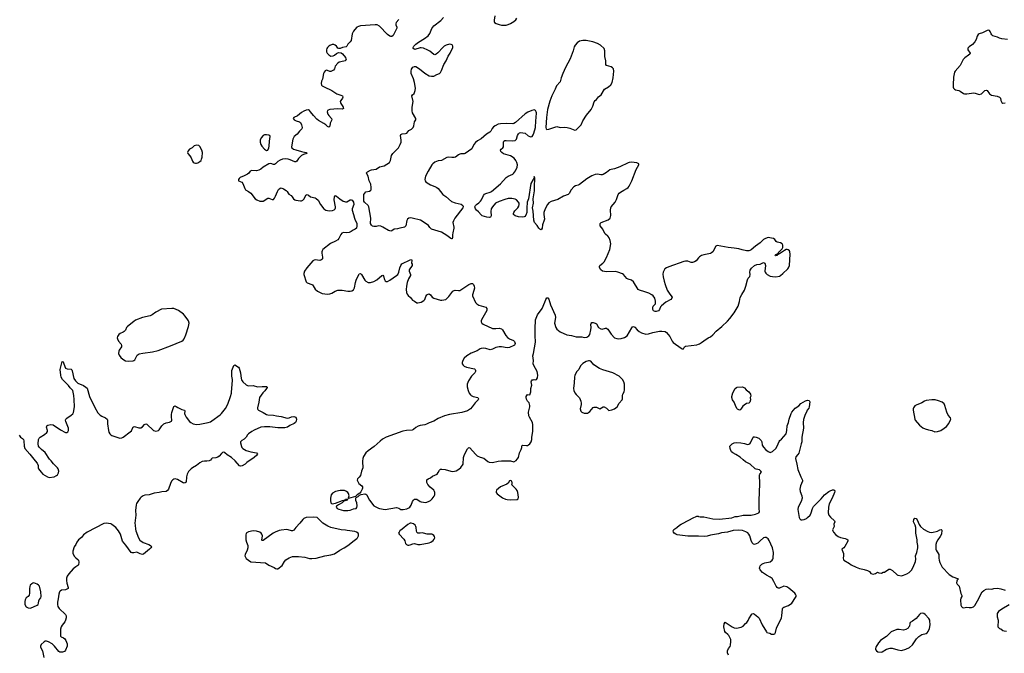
# Model space of a CAD drawing. Header units: inches. Extents: x 1835039 to 2027607, y 642849 to 774141.
# Tile 63 of 113: x 1937978 to 1955413, y 692624 to 703841. Entities that reach past the tile are written whole.
import ezdxf

# ---------------------------------------------------------------- set-up
doc = ezdxf.new("R2010")
doc.units = ezdxf.units.IN
doc.header["$MEASUREMENT"] = 0
for name, color, linetype in [('B9639', 7, 'Continuous'), ('B9649', 7, 'Continuous'), ('B9659', 7, 'Continuous'), ('B9740', 7, 'Continuous'), ('B9750', 7, 'Continuous')]:
    doc.layers.add(name, color=color, linetype=linetype)

msp = doc.modelspace()

# ---------------------------------------------------------------- linework, layer by layer
at = {"layer": 'B9639', "color": 6}
for points, elevation in [([(1940000, 698496), (1939889, 698410), (1939871, 698389), (1939850, 698346), (1939830, 698322), (1939810, 698308), (1939755, 698285), (1939736, 698270), (1939719, 698250), (1939709, 698230), (1939705, 698210), (1939708, 698190), (1939728, 698150), (1939774, 698094), (1939783, 698070), (1939781, 698050), (1939738, 697990), (1939731, 697970), (1939730, 697930), (1939741, 697901), (1939770, 697862), (1939804, 697830), (1939850, 697804), (1939910, 697794), (1939990, 697804), (1940000, 697810)], 500), ([(1937966, 696486), (1937995, 696450), (1938028, 696428), (1938044, 696410), (1938052, 696388), (1938060, 696290), (1938070, 696250), (1938158, 696150), (1938250, 696030), (1938289, 695990), (1938303, 695950), (1938306, 695910), (1938313, 695890), (1938357, 695830), (1938390, 695795), (1938470, 695745), (1938499, 695739), (1938590, 695750), (1938630, 695769), (1938650, 695786), (1938664, 695816), (1938670, 695850), (1938660, 695890), (1938650, 695909), (1938577, 695977), (1938535, 696030), (1938503, 696063), (1938430, 696180), (1938364, 696230), (1938326, 696266), (1938310, 696290), (1938305, 696330), (1938311, 696409), (1938323, 696430), (1938342, 696450), (1938420, 696500), (1938457, 696530), (1938471, 696549), (1938473, 696570), (1938454, 696630), (1938459, 696650), (1938475, 696665), (1938530, 696676), (1938570, 696667), (1938698, 696578), (1938790, 696530), (1938810, 696530), (1938830, 696544), (1938843, 696570), (1938840, 696610), (1938820, 696670), (1938792, 696730), (1938790, 696750), (1938797, 696770), (1938810, 696785), (1938890, 696837), (1938916, 696864), (1938931, 696889), (1938949, 696990), (1938944, 697116), (1938935, 697190), (1938916, 697276), (1938870, 697323), (1938843, 697363), (1938735, 697470), (1938711, 697510), (1938704, 697550), (1938697, 697650), (1938730, 697792), (1938750, 697782), (1938757, 697750), (1938790, 697670), (1938819, 697659), (1938890, 697655), (1938903, 697643), (1938910, 697626), (1938938, 697490), (1938967, 697447), (1939010, 697408), (1939110, 697362), (1939150, 697338), (1939170, 697320), (1939214, 697170), (1939310, 696977), (1939363, 696883), (1939400, 696840), (1939430, 696821), (1939499, 696790), (1939525, 696770), (1939535, 696755), (1939534, 696686), (1939551, 696571), (1939559, 696539), (1939574, 696510), (1939591, 696491), (1939610, 696481), (1939750, 696432), (1939784, 696436), (1939810, 696448), (1939937, 696543), (1939956, 696564), (1939990, 696633), (1940000, 696634)], 400), ([(1940000, 694402), (1939990, 694400), (1939970, 694400), (1939950, 694410), (1939859, 694539), (1939797, 694610), (1939764, 694730), (1939730, 694790), (1939682, 694850), (1939610, 694905), (1939590, 694914), (1939510, 694929), (1939470, 694920), (1939170, 694770), (1939110, 694724), (1939070, 694676), (1939020, 694630), (1938990, 694592), (1938972, 694548), (1938944, 694510), (1938918, 694430), (1938916, 694410), (1938921, 694390), (1938950, 694338), (1938970, 694315), (1939007, 694287), (1939018, 694270), (1939024, 694236), (1939021, 694190), (1939010, 694178), (1938970, 694155), (1938923, 694117), (1938849, 694030), (1938821, 693990), (1938806, 693954), (1938804, 693910), (1938810, 693867), (1938836, 693790), (1938835, 693770), (1938791, 693750), (1938720, 693740), (1938695, 693725), (1938685, 693710), (1938672, 693670), (1938660, 693590), (1938645, 693530), (1938646, 693486), (1938656, 693450), (1938675, 693415), (1938790, 693313), (1938800, 693290), (1938799, 693250), (1938790, 693210), (1938777, 693183), (1938730, 693121), (1938713, 693090), (1938702, 693050), (1938698, 693010), (1938702, 692930), (1938714, 692914), (1938756, 692896), (1938778, 692878), (1938796, 692850), (1938821, 692790), (1938821, 692750), (1938790, 692682), (1938770, 692655), (1938736, 692644), (1938690, 692644), (1938670, 692653), (1938595, 692750), (1938550, 692790), (1938490, 692828), (1938450, 692840), (1938430, 692838), (1938410, 692826), (1938359, 692781), (1938345, 692750), (1938346, 692730), (1938383, 692670), (1938404, 692550)], 400)]:
    msp.add_lwpolyline(points, dxfattribs=dict(at, elevation=elevation))
at = {"layer": 'B9639', "color": 6, "elevation": 400}
msp.add_lwpolyline([(1938230, 693870), (1938210, 693867), (1938190, 693856), (1938166, 693830), (1938156, 693804), (1938150, 693770), (1938154, 693690), (1938147, 693653), (1938130, 693632), (1938090, 693605), (1938075, 693570), (1938070, 693538), (1938068, 693488), (1938090, 693445), (1938127, 693427), (1938170, 693424), (1938285, 693475), (1938304, 693490), (1938312, 693510), (1938317, 693550), (1938325, 693570), (1938350, 693605), (1938361, 693630), (1938351, 693710), (1938330, 693810), (1938312, 693832), (1938290, 693850)], close=True, dxfattribs=at)
at = {"layer": 'B9649', "color": 6}
for points, elevation in [([(1943645, 700000), (1943631, 699970), (1943610, 699946), (1943570, 699919), (1943483, 699877), (1943346, 699770), (1943332, 699750), (1943326, 699730), (1943326, 699710), (1943342, 699638), (1943338, 699610), (1943327, 699593), (1943310, 699583), (1943290, 699580), (1943210, 699588), (1943190, 699585), (1943170, 699574), (1943060, 699450), (1943023, 699390), (1943010, 699350), (1943010, 699330), (1943050, 699199), (1943070, 699182), (1943150, 699155), (1943165, 699145), (1943177, 699130), (1943208, 699070), (1943250, 699037), (1943333, 698993), (1943430, 698983), (1943470, 698986), (1943503, 698997), (1943565, 699035), (1943610, 699052), (1943690, 699053), (1943790, 699033), (1943830, 699034), (1943859, 699041), (1943890, 699060), (1943909, 699091), (1943926, 699190), (1943937, 699230), (1943983, 699330), (1943990, 699340), (1944010, 699347), (1944033, 699330), (1944090, 699229), (1944110, 699209), (1944150, 699188), (1944190, 699186), (1944250, 699204), (1944302, 699238), (1944390, 699311), (1944410, 699316), (1944422, 699302), (1944440, 699240), (1944450, 699219), (1944470, 699206), (1944490, 699207), (1944530, 699227), (1944651, 699310), (1944672, 699330), (1944694, 699370), (1944710, 699450), (1944725, 699490), (1944744, 699516), (1944890, 699591), (1944915, 699595), (1944924, 699584), (1944918, 699530), (1944927, 699510), (1944929, 699490), (1944875, 699410), (1944875, 699390), (1944899, 699330), (1944897, 699310), (1944864, 699256), (1944838, 699190), (1944826, 699126), (1944823, 699063), (1944827, 699010), (1944840, 698980), (1944857, 698957), (1944900, 698920), (1944933, 698873), (1944970, 698856), (1945010, 698828), (1945030, 698828), (1945090, 698842), (1945135, 698870), (1945151, 698890), (1945170, 698941), (1945190, 698967), (1945210, 698982), (1945230, 698986), (1945250, 698970), (1945284, 698930), (1945313, 698910), (1945430, 698876), (1945454, 698874), (1945490, 698879), (1945521, 698890), (1945550, 698910), (1945579, 698941), (1945630, 699013), (1945650, 699034), (1945670, 699047), (1945690, 699050), (1945750, 699044), (1945770, 699048), (1945930, 699150), (1945970, 699169), (1945995, 699170), (1946016, 699150), (1946026, 699126), (1946032, 699090), (1946000, 698990), (1945996, 698970), (1945998, 698950), (1946050, 698835), (1946073, 698810), (1946109, 698789), (1946230, 698754), (1946248, 698728), (1946247, 698690), (1946155, 698530), (1946150, 698510), (1946152, 698492), (1946163, 698470), (1946187, 698450), (1946350, 698375), (1946410, 698371), (1946470, 698379), (1946508, 698368), (1946530, 698350), (1946584, 698250), (1946613, 698213), (1946650, 698189), (1946722, 698162), (1946742, 698142), (1946750, 698110), (1946746, 698090), (1946739, 698081), (1946728, 698070), (1946650, 698037), (1946609, 698031), (1946510, 698049), (1946469, 698051), (1946410, 698037), (1946350, 698007), (1946310, 697996), (1946230, 698021), (1946190, 698025), (1946150, 698022), (1946130, 698014), (1946079, 697981), (1945970, 697940), (1945893, 697890), (1945850, 697850), (1945826, 697810), (1945814, 697770), (1945815, 697750), (1945830, 697723), (1945850, 697707), (1945890, 697690), (1946030, 697658), (1946042, 697650), (1946052, 697630), (1946050, 697610), (1946036, 697590), (1945979, 697530), (1945923, 697450), (1945902, 697390), (1945899, 697339), (1945917, 697277), (1945939, 697230), (1945961, 697201), (1945973, 697190), (1946010, 697170), (1946090, 697150), (1946102, 697130), (1946096, 697110), (1946044, 697056), (1945993, 696987), (1945958, 696950), (1945910, 696918), (1945810, 696886), (1945590, 696854), (1945503, 696830), (1945390, 696779), (1945310, 696735), (1945230, 696706), (1945182, 696678), (1945150, 696669), (1945070, 696659), (1945035, 696645), (1944990, 696621), (1944950, 696583), (1944930, 696572), (1944830, 696566), (1944764, 696556), (1944470, 696449), (1944405, 696415), (1944359, 696381), (1944257, 696283), (1944150, 696210), (1944107, 696170), (1944065, 696110), (1944052, 696070), (1944048, 696028), (1944048, 695990), (1944057, 695937), (1944056, 695910), (1944030, 695850), (1944010, 695770), (1943990, 695741), (1943959, 695710), (1943955, 695690), (1943970, 695651), (1943985, 695630), (1944034, 695590), (1944048, 695570), (1944049, 695550), (1944042, 695530), (1944019, 695481), (1944001, 695459), (1943956, 695430), (1943923, 695397), (1943803, 695363), (1943795, 695370), (1943803, 695377), (1943812, 695410), (1943801, 695450), (1943788, 695470), (1943764, 695490), (1943730, 695506), (1943650, 695508), (1943570, 695487), (1943519, 695461), (1943496, 695430), (1943481, 695370), (1943479, 695330), (1943486, 695290), (1943498, 695278), (1943512, 695272), (1943570, 695282), (1943694, 695326), (1943696, 695330), (1943739, 695341), (1943750, 695350), (1943775, 695355), (1943789, 695351), (1943790, 695354), (1943790, 695350), (1943775, 695345), (1943767, 695330), (1943720, 695320), (1943687, 695290), (1943625, 695255), (1943590, 695230), (1943579, 695210), (1943599, 695190), (1943630, 695175), (1943710, 695154), (1943790, 695150), (1943830, 695156), (1943890, 695180), (1943937, 695190), (1943950, 695206), (1943953, 695233), (1943946, 695290), (1943929, 695331), (1943929, 695371), (1943937, 695383), (1943970, 695399), (1943997, 695423), (1944022, 695438), (1944090, 695449), (1944110, 695442), (1944124, 695430), (1944141, 695390), (1944175, 695335), (1944250, 695233), (1944330, 695192), (1944350, 695185), (1944450, 695172), (1944650, 695205), (1944690, 695194), (1944730, 695170), (1944770, 695169), (1944836, 695184), (1944870, 695198), (1944887, 695210), (1944910, 695247), (1944933, 695310), (1944950, 695335), (1944970, 695352), (1945010, 695352), (1945070, 695312), (1945090, 695305), (1945170, 695296), (1945217, 695310), (1945250, 695330), (1945281, 695359), (1945317, 695403), (1945330, 695430), (1945330, 695470), (1945324, 695490), (1945310, 695510), (1945244, 695564), (1945207, 695610), (1945188, 695650), (1945190, 695694), (1945210, 695715), (1945250, 695730), (1945290, 695758), (1945370, 695798), (1945390, 695823), (1945413, 695867), (1945430, 695884), (1945453, 695886), (1945510, 695878), (1945610, 695847), (1945650, 695842), (1945706, 695854), (1945757, 695883), (1945790, 695913), (1945830, 695970), (1945838, 696090), (1945856, 696144), (1945910, 696246), (1945930, 696265), (1945950, 696262), (1946050, 696147), (1946081, 696121), (1946130, 696097), (1946198, 696078), (1946270, 696019), (1946290, 696009), (1946350, 696001), (1946450, 696027), (1946512, 696032), (1946670, 696031), (1946730, 696016), (1946770, 696035), (1946790, 696059), (1946808, 696090), (1946827, 696173), (1946855, 696230), (1946868, 696270), (1946868, 696292), (1946875, 696305), (1946890, 696310), (1946950, 696301), (1946970, 696305), (1946990, 696314), (1947010, 696335), (1947033, 696370), (1947046, 696410), (1947048, 696450), (1947063, 696550), (1947065, 696670), (1947057, 696710), (1947004, 696804), (1946995, 696830), (1946988, 696890), (1946998, 696942), (1947012, 696990), (1947012, 697012), (1946997, 697057), (1946970, 697089), (1946950, 697124), (1946945, 697150), (1946947, 697170), (1946970, 697203), (1947010, 697198), (1947025, 697235), (1947030, 697250), (1947030, 697310), (1947049, 697370), (1947033, 697430), (1947039, 697450), (1947050, 697465), (1947070, 697465), (1947090, 697472), (1947110, 697465), (1947130, 697471), (1947150, 697502), (1947151, 697550), (1947140, 697610), (1947080, 697720), (1947070, 697750), (1947076, 697810), (1947066, 697890), (1947078, 697930), (1947111, 698130), (1947104, 698250), (1947108, 698290), (1947105, 698370), (1947114, 698530), (1947121, 698559), (1947145, 698615), (1947230, 698730), (1947279, 698841), (1947293, 698890), (1947310, 698916), (1947330, 698918), (1947350, 698891), (1947376, 698790), (1947461, 698610), (1947464, 698570), (1947450, 698470), (1947473, 698390), (1947490, 698365), (1947550, 698312), (1947664, 698264), (1947750, 698249), (1947830, 698227), (1947930, 698224), (1947976, 698216), (1948018, 698222), (1948056, 698244), (1948073, 698267), (1948094, 698350), (1948097, 698390), (1948093, 698447), (1948096, 698464), (1948110, 698478), (1948130, 698478), (1948169, 698469), (1948190, 698455), (1948230, 698393), (1948266, 698370), (1948290, 698364), (1948350, 698380), (1948370, 698380), (1948376, 698376), (1948390, 698365), (1948453, 698273), (1948510, 698210), (1948550, 698197), (1948590, 698193), (1948630, 698197), (1948690, 698215), (1948733, 698247), (1948817, 698383), (1948830, 698401), (1948850, 698408), (1948870, 698398), (1948914, 698350), (1948950, 698319), (1948990, 698296), (1949065, 698275), (1949110, 698278), (1949190, 698301), (1949310, 698326), (1949350, 698328), (1949410, 698318), (1949430, 698305), (1949490, 698230), (1949530, 698151), (1949550, 698124), (1949690, 698024), (1949710, 698013), (1949730, 698011), (1949753, 698047), (1949770, 698063), (1949967, 698087), (1950000, 698099)], 500), ([(1945642, 700000), (1945642, 699990), (1945636, 699964), (1945630, 699961), (1945610, 699965), (1945568, 700000)], 500), ([(1950000, 699626), (1949954, 699570), (1949928, 699552), (1949890, 699540), (1949870, 699542), (1949810, 699564), (1949770, 699565), (1949740, 699560), (1949472, 699468), (1949431, 699450), (1949404, 699430), (1949373, 699370), (1949367, 699333), (1949372, 699290), (1949390, 699210), (1949405, 699150), (1949443, 699050), (1949490, 698980), (1949530, 698930), (1949528, 698910), (1949510, 698890), (1949422, 698838), (1949342, 698778), (1949324, 698756), (1949310, 698710), (1949290, 698688), (1949250, 698677), (1949230, 698677), (1949204, 698684), (1949187, 698710), (1949188, 698750), (1949196, 698770), (1949236, 698810), (1949237, 698857), (1949223, 698910), (1949195, 698950), (1949172, 698970), (1949118, 698998), (1949045, 699025), (1948952, 699052), (1948930, 699065), (1948850, 699198), (1948810, 699228), (1948750, 699246), (1948730, 699257), (1948670, 699327), (1948650, 699340), (1948570, 699373), (1948530, 699385), (1948370, 699379), (1948301, 699390), (1948268, 699410), (1948245, 699455), (1948244, 699470), (1948251, 699489), (1948303, 699530), (1948325, 699555), (1948370, 699631), (1948427, 699770), (1948443, 699870), (1948435, 699930), (1948417, 699977), (1948400, 700000)], 500), ([(1940000, 697810), (1940019, 697821), (1940060, 697900), (1940095, 697925), (1940160, 697940), (1940330, 697962), (1940430, 697986), (1940650, 698066), (1940850, 698150), (1940870, 698168), (1940890, 698193), (1940918, 698262), (1940968, 698410), (1940976, 698470), (1940970, 698509), (1940958, 698530), (1940907, 698590), (1940880, 698630), (1940790, 698695), (1940710, 698725), (1940670, 698728), (1940490, 698717), (1940390, 698664), (1940323, 698617), (1940290, 698599), (1940150, 698567), (1940030, 698520), (1940000, 698496)], 500), ([(1940000, 696634), (1940010, 696636), (1940090, 696615), (1940122, 696618), (1940150, 696631), (1940190, 696672), (1940210, 696687), (1940230, 696681), (1940350, 696569), (1940390, 696559), (1940434, 696566), (1940450, 696582), (1940492, 696648), (1940530, 696684), (1940570, 696703), (1940630, 696714), (1940664, 696736), (1940670, 696750), (1940664, 696810), (1940665, 696850), (1940672, 696888), (1940710, 696991), (1940730, 697003), (1940750, 696995), (1940776, 696976), (1940850, 696942), (1940895, 696930), (1940902, 696910), (1940898, 696870), (1940901, 696850), (1940924, 696804), (1940987, 696727), (1941010, 696708), (1941050, 696685), (1941110, 696675), (1941170, 696678), (1941313, 696710), (1941357, 696723), (1941383, 696737), (1941530, 696848), (1941550, 696868), (1941622, 696958), (1941665, 697035), (1941713, 697170), (1941728, 697232), (1941732, 697328), (1941740, 697370), (1941746, 697470), (1941737, 697530), (1941733, 697607), (1941736, 697630), (1941770, 697718), (1941790, 697731), (1941850, 697687), (1941863, 697670), (1941888, 697588), (1941898, 697490), (1941906, 697466), (1941929, 697429), (1941990, 697375), (1942010, 697364), (1942030, 697360), (1942110, 697364), (1942190, 697342), (1942270, 697350), (1942352, 697350), (1942362, 697330), (1942351, 697310), (1942321, 697270), (1942283, 697237), (1942226, 697154), (1942215, 697070), (1942187, 696970), (1942189, 696950), (1942197, 696937), (1942208, 696928), (1942290, 696888), (1942349, 696849), (1942370, 696843), (1942470, 696838), (1942526, 696826), (1942610, 696817), (1942713, 696787), (1942749, 696791), (1942790, 696808), (1942834, 696814), (1942851, 696811), (1942870, 696802), (1942879, 696770), (1942874, 696734), (1942860, 696710), (1942839, 696690), (1942763, 696657), (1942719, 696630), (1942670, 696617), (1942550, 696618), (1942410, 696635), (1942313, 696633), (1942250, 696625), (1942130, 696575), (1942090, 696553), (1942029, 696510), (1942012, 696490), (1941990, 696448), (1941950, 696412), (1941910, 696390), (1941890, 696370), (1941886, 696350), (1941905, 696285), (1941913, 696270), (1941932, 696250), (1941990, 696215), (1942070, 696190), (1942170, 696170), (1942191, 696150), (1942176, 696130), (1942128, 696090), (1942001, 695999), (1941970, 695970), (1941919, 695941), (1941890, 695934), (1941870, 695941), (1941792, 696032), (1941730, 696091), (1941650, 696140), (1941610, 696174), (1941590, 696183), (1941570, 696181), (1941550, 696163), (1941508, 696112), (1941485, 696095), (1941450, 696084), (1941384, 696076), (1941372, 696068), (1941357, 696043), (1941331, 696029), (1941290, 696023), (1941250, 696026), (1941210, 696018), (1941170, 695993), (1941110, 695946), (1941035, 695905), (1941012, 695888), (1940970, 695845), (1940943, 695797), (1940932, 695750), (1940926, 695654), (1940910, 695639), (1940890, 695636), (1940870, 695641), (1940770, 695702), (1940730, 695712), (1940710, 695708), (1940690, 695697), (1940667, 695670), (1940647, 695630), (1940613, 695530), (1940594, 695506), (1940570, 695491), (1940496, 695484), (1940450, 695470), (1940362, 695458), (1940270, 695431), (1940194, 695426), (1940166, 695414), (1940130, 695390), (1940110, 695370), (1940068, 695310), (1940047, 695273), (1940042, 695250), (1940030, 695150), (1940034, 695070), (1940019, 694930), (1940020, 694890), (1940030, 694823), (1940037, 694790), (1940080, 694670), (1940106, 694626), (1940166, 694586), (1940265, 694550), (1940294, 694534), (1940301, 694530), (1940311, 694510), (1940300, 694490), (1940279, 694470), (1940170, 694380), (1940150, 694372), (1940110, 694385), (1940050, 694414), (1940000, 694402)], 400), ([(1950000, 694696), (1949810, 694700), (1949623, 694723), (1949595, 694730), (1949569, 694750), (1949554, 694770), (1949550, 694794), (1949562, 694818), (1949612, 694848), (1949659, 694890), (1949689, 694910), (1949836, 694984), (1949890, 695019), (1949970, 695050), (1949990, 695050), (1950000, 695048)], 400)]:
    msp.add_lwpolyline(points, dxfattribs=dict(at, elevation=elevation))
at = {"layer": 'B9649', "color": 6, "elevation": 500}
for points in [[(1948050, 697802), (1948007, 697790), (1947950, 697757), (1947930, 697739), (1947908, 697710), (1947877, 697650), (1947846, 697614), (1947807, 697550), (1947801, 697510), (1947799, 697410), (1947784, 697310), (1947790, 697276), (1947810, 697235), (1947830, 697205), (1947889, 697149), (1947917, 697090), (1947922, 697050), (1947920, 697030), (1947903, 696950), (1947913, 696913), (1947935, 696890), (1947973, 696873), (1948030, 696875), (1948050, 696885), (1948074, 696906), (1948130, 696976), (1948150, 696984), (1948170, 696984), (1948190, 696979), (1948250, 696952), (1948310, 696985), (1948330, 696987), (1948367, 696966), (1948390, 696938), (1948410, 696924), (1948465, 696935), (1948510, 696951), (1948558, 696990), (1948594, 697050), (1948645, 697110), (1948653, 697130), (1948650, 697190), (1948656, 697210), (1948682, 697250), (1948690, 697290), (1948686, 697390), (1948678, 697430), (1948652, 697470), (1948592, 697530), (1948479, 697590), (1948303, 697643), (1948245, 697665), (1948146, 697730), (1948090, 697793), (1948070, 697801)], [(1946670, 695681), (1946650, 695676), (1946625, 695635), (1946604, 695616), (1946490, 695570), (1946420, 695510), (1946414, 695490), (1946418, 695470), (1946430, 695448), (1946530, 695375), (1946581, 695350), (1946610, 695344), (1946670, 695341), (1946790, 695347), (1946803, 695357), (1946812, 695388), (1946798, 695470), (1946785, 695505), (1946770, 695530), (1946689, 695610), (1946696, 695624), (1946697, 695643), (1946690, 695673)], [(1943172, 695032), (1943050, 695025), (1943010, 695008), (1942989, 694991), (1942941, 694930), (1942867, 694853), (1942830, 694801), (1942811, 694790), (1942790, 694791), (1942731, 694811), (1942710, 694814), (1942610, 694805), (1942570, 694795), (1942502, 694770), (1942465, 694750), (1942290, 694619), (1942270, 694618), (1942267, 694627), (1942275, 694705), (1942268, 694730), (1942254, 694750), (1942230, 694767), (1942170, 694786), (1942110, 694790), (1942030, 694772), (1941991, 694750), (1941984, 694716), (1941982, 694630), (1941992, 694590), (1942016, 694530), (1942020, 694490), (1942008, 694452), (1941968, 694370), (1941967, 694347), (1941990, 694305), (1942028, 694270), (1942070, 694245), (1942330, 694227), (1942390, 694187), (1942485, 694145), (1942510, 694126), (1942530, 694119), (1942550, 694120), (1942624, 694176), (1942665, 694250), (1942690, 694276), (1942747, 694313), (1942810, 694336), (1942915, 694335), (1943030, 694326), (1943110, 694304), (1943150, 694300), (1943230, 694310), (1943382, 694350), (1943490, 694365), (1943550, 694386), (1943649, 694451), (1943726, 694490), (1943788, 694532), (1943898, 694622), (1943945, 694655), (1943961, 694670), (1943977, 694703), (1943976, 694730), (1943970, 694748), (1943942, 694770), (1943910, 694781), (1943778, 694798), (1943746, 694806), (1943670, 694811), (1943489, 694850), (1943434, 694874), (1943346, 694926), (1943259, 695019), (1943245, 695025)], [(1944910, 694926), (1944890, 694925), (1944850, 694905), (1944750, 694824), (1944711, 694790), (1944696, 694770), (1944686, 694750), (1944696, 694730), (1944782, 694642), (1944795, 694615), (1944808, 694570), (1944830, 694548), (1944850, 694541), (1944870, 694540), (1944895, 694545), (1944937, 694563), (1944970, 694568), (1945030, 694550), (1945070, 694547), (1945230, 694577), (1945259, 694590), (1945299, 694621), (1945318, 694642), (1945330, 694670), (1945326, 694690), (1945310, 694712), (1945290, 694727), (1945278, 694730), (1945192, 694732), (1945131, 694751), (1945110, 694754), (1945068, 694748), (1945030, 694753), (1945013, 694770), (1945005, 694790), (1944998, 694850), (1944992, 694870), (1944979, 694890), (1944950, 694916)]]:
    msp.add_lwpolyline(points, close=True, dxfattribs=at)
at = {"layer": 'B9659', "color": 6}
for points, elevation in [([(1950000, 698099), (1950016, 698104), (1950054, 698126), (1950090, 698157), (1950170, 698208), (1950210, 698228), (1950250, 698259), (1950310, 698327), (1950410, 698412), (1950510, 698505), (1950551, 698549), (1950631, 698649), (1950700, 698770), (1950723, 698850), (1950738, 698922), (1950764, 698976), (1950810, 699050), (1950836, 699124), (1950863, 699237), (1950878, 699262), (1950910, 699297), (1950915, 699330), (1950906, 699374), (1950913, 699407), (1950937, 699443), (1950990, 699488), (1951030, 699504), (1951090, 699513), (1951150, 699540), (1951158, 699538), (1951170, 699530), (1951185, 699490), (1951172, 699390), (1951178, 699370), (1951190, 699353), (1951216, 699330), (1951270, 699303), (1951310, 699293), (1951370, 699287), (1951430, 699302), (1951450, 699312), (1951490, 699345), (1951581, 699430), (1951594, 699450), (1951610, 699490), (1951622, 699690), (1951617, 699730), (1951608, 699748), (1951586, 699766), (1951570, 699772), (1951550, 699770), (1951523, 699757), (1951430, 699698), (1951422, 699698), (1951406, 699686), (1951394, 699686), (1951390, 699669), (1951370, 699658), (1951362, 699662), (1951358, 699670), (1951370, 699682), (1951378, 699682), (1951394, 699694), (1951406, 699694), (1951406, 699706), (1951422, 699730), (1951440, 699740), (1951478, 699782), (1951490, 699810), (1951492, 699850), (1951478, 699870), (1951450, 699890), (1951390, 699904), (1951373, 699913), (1951350, 699950), (1951328, 699968), (1951290, 699971), (1951230, 699984), (1951183, 699970), (1951148, 699950), (1951089, 699890), (1951006, 699830), (1950933, 699767), (1950910, 699753), (1950890, 699748), (1950850, 699751), (1950770, 699766), (1950710, 699784), (1950630, 699798), (1950525, 699805), (1950330, 699842), (1950307, 699830), (1950251, 699729), (1950230, 699711), (1950210, 699703), (1950090, 699680), (1950050, 699668), (1950015, 699645), (1950000, 699626)], 500), ([(1950000, 695048), (1950030, 695040), (1950090, 695038), (1950250, 695002), (1950370, 694996), (1950590, 695022), (1950650, 695043), (1950690, 695046), (1950790, 695069), (1950930, 695068), (1951010, 695085), (1951068, 695110), (1951078, 695130), (1951071, 695190), (1951075, 695250), (1951070, 695330), (1951084, 695624), (1951079, 695781), (1951083, 695797), (1951111, 695830), (1951101, 695850), (1951078, 695870), (1951022, 695882), (1951002, 695890), (1950913, 695973), (1950830, 696012), (1950791, 696051), (1950734, 696094), (1950662, 696142), (1950607, 696170), (1950585, 696190), (1950564, 696230), (1950557, 696250), (1950555, 696290), (1950569, 696310), (1950595, 696330), (1950630, 696347), (1950667, 696353), (1950750, 696348), (1950810, 696338), (1950850, 696324), (1950870, 696320), (1950890, 696324), (1950910, 696335), (1950921, 696350), (1950964, 696450), (1950970, 696455), (1950990, 696457), (1951021, 696450), (1951065, 696430), (1951107, 696390), (1951119, 696370), (1951126, 696310), (1951150, 696271), (1951190, 696224), (1951230, 696195), (1951270, 696178), (1951310, 696196), (1951370, 696251), (1951392, 696288), (1951425, 696375), (1951437, 696390), (1951470, 696415), (1951548, 696512), (1951562, 696570), (1951568, 696650), (1951590, 696710), (1951602, 696770), (1951637, 696870), (1951648, 696890), (1951710, 696965), (1951773, 697007), (1951810, 697046), (1951890, 697095), (1951930, 697107), (1951957, 697097), (1951965, 697090), (1951970, 697074), (1951958, 696990), (1951950, 696965), (1951925, 696930), (1951910, 696890), (1951888, 696852), (1951859, 696761), (1951851, 696710), (1951857, 696610), (1951829, 696450), (1951825, 696370), (1951819, 696330), (1951773, 696167), (1951758, 696142), (1951720, 696100), (1951714, 696070), (1951741, 695970), (1951758, 695878), (1951809, 695749), (1951840, 695690), (1951840, 695670), (1951802, 695590), (1951795, 695530), (1951799, 695490), (1951830, 695410), (1951835, 695370), (1951817, 695310), (1951764, 695210), (1951758, 695170), (1951780, 695030), (1951790, 695003), (1951809, 694989), (1951833, 694987), (1951870, 694993), (1951910, 695011), (1951930, 695025), (1951975, 695070), (1951992, 695110), (1952016, 695190), (1952037, 695223), (1952170, 695356), (1952230, 695430), (1952307, 695490), (1952330, 695502), (1952370, 695515), (1952390, 695515), (1952405, 695510), (1952413, 695493), (1952408, 695470), (1952367, 695370), (1952313, 695267), (1952300, 695210), (1952297, 695110), (1952307, 695070), (1952333, 695033), (1952408, 694970), (1952413, 694950), (1952396, 694910), (1952399, 694870), (1952373, 694810), (1952376, 694790), (1952388, 694770), (1952430, 694724), (1952472, 694692), (1952510, 694676), (1952597, 694657), (1952625, 694645), (1952640, 694630), (1952640, 694610), (1952590, 694517), (1952570, 694493), (1952539, 694470), (1952540, 694450), (1952563, 694390), (1952566, 694350), (1952558, 694310), (1952563, 694283), (1952571, 694270), (1952670, 694215), (1952703, 694190), (1952790, 694146), (1952850, 694124), (1952910, 694115), (1952930, 694106), (1952990, 694092), (1953027, 694070), (1953050, 694039), (1953090, 694026), (1953130, 694038), (1953170, 694060), (1953193, 694047), (1953237, 694043), (1953270, 694059), (1953290, 694059), (1953370, 694114), (1953390, 694114), (1953433, 694090), (1953514, 694014), (1953530, 694006), (1953590, 693998), (1953630, 694005), (1953690, 694030), (1953730, 694056), (1953770, 694098), (1953801, 694150), (1953841, 694250), (1953848, 694290), (1953838, 694350), (1953863, 694410), (1953882, 694490), (1953880, 694530), (1953869, 694590), (1953869, 694631), (1953847, 694753), (1953848, 694850), (1953834, 694894), (1953807, 694950), (1953814, 694990), (1953826, 695014), (1953830, 695016), (1953850, 695008), (1953870, 694985), (1953905, 694905), (1953930, 694870), (1953983, 694823), (1954058, 694778), (1954090, 694766), (1954130, 694762), (1954233, 694787), (1954270, 694811), (1954295, 694815), (1954305, 694805), (1954302, 694730), (1954280, 694690), (1954234, 694630), (1954212, 694590), (1954200, 694550), (1954203, 694470), (1954209, 694450), (1954255, 694370), (1954253, 694310), (1954258, 694270), (1954271, 694230), (1954315, 694150), (1954439, 694019), (1954500, 693980), (1954583, 693950), (1954595, 693930), (1954581, 693919), (1954570, 693901), (1954566, 693870), (1954576, 693850), (1954611, 693810), (1954645, 693685), (1954663, 693650), (1954661, 693630), (1954642, 693598), (1954638, 693570), (1954644, 693476), (1954655, 693450), (1954670, 693436), (1954690, 693427), (1954750, 693443), (1954790, 693433), (1954830, 693433), (1954870, 693448), (1954891, 693469), (1954940, 693550), (1955019, 693710), (1955050, 693736), (1955090, 693759), (1955130, 693767), (1955190, 693761), (1955230, 693771), (1955290, 693774), (1955350, 693768), (1955430, 693744)], 400), ([(1950530, 692593), (1950513, 692630), (1950510, 692650), (1950513, 692670), (1950530, 692707), (1950556, 692744), (1950565, 692770), (1950571, 692831), (1950570, 692870), (1950538, 692938), (1950519, 692959), (1950477, 692990), (1950466, 693010), (1950447, 693090), (1950453, 693147), (1950470, 693174), (1950490, 693165), (1950597, 693090), (1950630, 693074), (1950671, 693071), (1950755, 693085), (1950790, 693102), (1950832, 693150), (1950855, 693170), (1950877, 693203), (1950887, 693233), (1950944, 693316), (1950950, 693324), (1950970, 693328), (1950990, 693317), (1951047, 693270), (1951070, 693244), (1951126, 693126), (1951201, 693001), (1951210, 692993), (1951259, 692979), (1951290, 692965), (1951330, 692961), (1951350, 692971), (1951363, 692990), (1951382, 693070), (1951397, 693110), (1951451, 693210), (1951469, 693251), (1951476, 693290), (1951484, 693410), (1951492, 693428), (1951510, 693442), (1951590, 693471), (1951650, 693510), (1951716, 693610), (1951725, 693630), (1951725, 693650), (1951718, 693670), (1951702, 693690), (1951599, 693779), (1951561, 693801), (1951510, 693810), (1951430, 693778), (1951410, 693776), (1951390, 693788), (1951372, 693812), (1951335, 693895), (1951300, 693950), (1951270, 693973), (1951205, 694005), (1951130, 694052), (1951090, 694101), (1951080, 694130), (1951082, 694150), (1951093, 694170), (1951120, 694200), (1951144, 694216), (1951170, 694226), (1951270, 694242), (1951303, 694270), (1951314, 694290), (1951318, 694310), (1951326, 694410), (1951306, 694490), (1951250, 694621), (1951229, 694650), (1951195, 694675), (1951170, 694676), (1951150, 694667), (1951090, 694616), (1951050, 694573), (1950990, 694550), (1950970, 694553), (1950950, 694578), (1950930, 694623), (1950906, 694706), (1950890, 694734), (1950870, 694754), (1950835, 694775), (1950775, 694795), (1950710, 694801), (1950610, 694797), (1950510, 694766), (1950406, 694754), (1950350, 694740), (1950210, 694718), (1950150, 694695), (1950110, 694694), (1950000, 694696)], 400), ([(1955499, 693481), (1955370, 693406), (1955310, 693361), (1955287, 693330), (1955285, 693270), (1955305, 693210), (1955299, 693090), (1955330, 693062), (1955350, 693055), (1955390, 693030), (1955410, 693020), (1955450, 693014)], 400)]:
    msp.add_lwpolyline(points, dxfattribs=dict(at, elevation=elevation))
for points, elevation in [([(1950730, 696931), (1950710, 696933), (1950690, 696943), (1950678, 696958), (1950652, 697012), (1950631, 697070), (1950601, 697110), (1950588, 697150), (1950587, 697170), (1950606, 697234), (1950650, 697313), (1950670, 697331), (1950685, 697335), (1950770, 697342), (1950790, 697337), (1950810, 697323), (1950841, 697290), (1950888, 697250), (1950919, 697210), (1950925, 697175), (1950912, 697150), (1950920, 697110), (1950908, 697070), (1950890, 697054), (1950850, 697046), (1950804, 697016), (1950783, 696997), (1950750, 696943)], 400), ([(1954130, 697111), (1954030, 697098), (1953999, 697090), (1953950, 697059), (1953850, 697018), (1953830, 697004), (1953808, 696970), (1953799, 696950), (1953797, 696930), (1953828, 696770), (1953836, 696750), (1953910, 696665), (1953970, 696618), (1954010, 696599), (1954070, 696580), (1954130, 696568), (1954185, 696545), (1954230, 696549), (1954290, 696570), (1954350, 696608), (1954390, 696641), (1954430, 696690), (1954463, 696757), (1954466, 696770), (1954462, 696790), (1954422, 696842), (1954395, 696895), (1954363, 697010), (1954350, 697038), (1954310, 697070), (1954250, 697094), (1954190, 697110)], 500), ([(1953966, 693334), (1953930, 693328), (1953910, 693312), (1953850, 693238), (1953790, 693195), (1953748, 693172), (1953739, 693150), (1953733, 693107), (1953725, 693090), (1953708, 693070), (1953670, 693047), (1953630, 693034), (1953550, 693048), (1953510, 693046), (1953410, 693006), (1953330, 692924), (1953244, 692870), (1953220, 692850), (1953187, 692810), (1953138, 692730), (1953131, 692710), (1953135, 692690), (1953148, 692668), (1953171, 692651), (1953230, 692645), (1953250, 692651), (1953330, 692698), (1953390, 692716), (1953430, 692714), (1953530, 692683), (1953590, 692675), (1953670, 692696), (1953733, 692727), (1953785, 692775), (1953860, 692880), (1953898, 692922), (1953950, 692958), (1954030, 692975), (1954050, 692989), (1954067, 693010), (1954090, 693064), (1954103, 693130), (1954097, 693197), (1954093, 693213), (1954079, 693239), (1954014, 693310), (1953990, 693326)], 400)]:
    msp.add_lwpolyline(points, close=True, dxfattribs=dict(at, elevation=elevation))
at = {"layer": 'B9740', "color": 6, "elevation": 500}
for points in [[(1945568, 700000), (1945541, 700021), (1945450, 700082), (1945270, 700132), (1945240, 700160), (1945216, 700196), (1945196, 700216), (1945073, 700290), (1944930, 700329), (1944890, 700332), (1944870, 700326), (1944847, 700310), (1944835, 700285), (1944813, 700190), (1944791, 700170), (1944770, 700162), (1944710, 700152), (1944670, 700140), (1944610, 700134), (1944570, 700105), (1944550, 700097), (1944530, 700100), (1944511, 700109), (1944410, 700170), (1944370, 700187), (1944330, 700190), (1944290, 700182), (1944250, 700182), (1944228, 700188), (1944205, 700205), (1944190, 700230), (1944197, 700330), (1944159, 700530), (1944150, 700550), (1944084, 700610), (1944073, 700630), (1944069, 700650), (1944073, 700670), (1944069, 700731), (1944074, 700746), (1944089, 700771), (1944109, 700791), (1944173, 700807), (1944197, 700823), (1944203, 700837), (1944204, 700870), (1944193, 700930), (1944169, 700990), (1944149, 701070), (1944126, 701110), (1944121, 701130), (1944139, 701150), (1944190, 701177), (1944210, 701184), (1944290, 701197), (1944350, 701233), (1944430, 701253), (1944525, 701315), (1944534, 701326), (1944543, 701350), (1944553, 701410), (1944564, 701436), (1944588, 701470), (1944687, 701570), (1944717, 701630), (1944731, 701670), (1944735, 701710), (1944723, 701790), (1944729, 701810), (1944750, 701822), (1944810, 701824), (1944831, 701829), (1944870, 701882), (1944918, 701902), (1944947, 701933), (1944956, 701964), (1944968, 702030), (1944990, 702070), (1944991, 702090), (1944936, 702190), (1944925, 702230), (1944926, 702290), (1944948, 702390), (1944923, 702490), (1944932, 702508), (1944964, 702536), (1944971, 702549), (1944982, 702590), (1944984, 702630), (1944970, 702730), (1944953, 702793), (1944909, 702890), (1944909, 702930), (1944917, 702963), (1944942, 702998), (1944968, 703012), (1944990, 703015), (1945059, 702970), (1945150, 702892), (1945230, 702844), (1945270, 702840), (1945310, 702843), (1945367, 702873), (1945411, 702889), (1945430, 702907), (1945450, 702939), (1945486, 703050), (1945530, 703113), (1945565, 703195), (1945602, 703250), (1945647, 703350), (1945648, 703370), (1945643, 703384), (1945635, 703395), (1945621, 703401), (1945587, 703407), (1945528, 703390), (1945492, 703370), (1945469, 703350), (1945385, 703255), (1945350, 703230), (1945330, 703221), (1945310, 703225), (1945241, 703281), (1945204, 703304), (1945130, 703335), (1945090, 703341), (1945070, 703340), (1944975, 703315), (1944947, 703330), (1944945, 703350), (1944955, 703370), (1944993, 703410), (1945037, 703443), (1945148, 703510), (1945210, 703558), (1945241, 703599), (1945277, 703683), (1945310, 703730), (1945435, 703825), (1945481, 703879)], [(1946392, 703910), (1946379, 703830), (1946380, 703810), (1946387, 703790), (1946414, 703774), (1946470, 703755), (1946510, 703745), (1946550, 703743), (1946590, 703744), (1946630, 703755), (1946670, 703772), (1946730, 703810), (1946761, 703839), (1946779, 703870)], [(1944690, 703845), (1944642, 703790), (1944638, 703770), (1944640, 703750), (1944657, 703710), (1944658, 703690), (1944630, 703644), (1944590, 703562), (1944570, 703545), (1944550, 703541), (1944530, 703549), (1944490, 703580), (1944350, 703726), (1944310, 703750), (1944270, 703752), (1944010, 703734), (1943977, 703723), (1943950, 703709), (1943912, 703670), (1943890, 703639), (1943867, 703590), (1943847, 703470), (1943832, 703450), (1943790, 703410), (1943768, 703372), (1943757, 703363), (1943696, 703350), (1943650, 703332), (1943630, 703329), (1943610, 703339), (1943589, 703370), (1943565, 703390), (1943540, 703400), (1943510, 703400), (1943470, 703384), (1943450, 703370), (1943429, 703350), (1943416, 703330), (1943410, 703310), (1943412, 703272), (1943420, 703250), (1943450, 703218), (1943470, 703204), (1943490, 703198), (1943530, 703201), (1943552, 703210), (1943590, 703244), (1943610, 703255), (1943630, 703261), (1943670, 703257), (1943695, 703235), (1943746, 703170), (1943756, 703150), (1943759, 703130), (1943742, 703110), (1943663, 703097), (1943634, 703086), (1943612, 703070), (1943564, 703016), (1943552, 702970), (1943536, 702950), (1943490, 702926), (1943470, 702925), (1943430, 702944), (1943410, 702947), (1943386, 702934), (1943369, 702911), (1943360, 702890), (1943342, 702790), (1943325, 702750), (1943316, 702710), (1943324, 702684), (1943336, 702670), (1943367, 702650), (1943508, 702588), (1943595, 702530), (1943667, 702507), (1943697, 702490), (1943702, 702470), (1943693, 702450), (1943662, 702410), (1943655, 702390), (1943657, 702370), (1943705, 702290), (1943713, 702267), (1943690, 702259), (1943610, 702264), (1943469, 702251), (1943439, 702241), (1943428, 702232), (1943423, 702210), (1943432, 702170), (1943450, 702142), (1943499, 702090), (1943504, 702070), (1943478, 702010), (1943467, 701953), (1943450, 701940), (1943430, 701948), (1943399, 701979), (1943365, 702005), (1943270, 702055), (1943239, 702079), (1943182, 702142), (1943130, 702211), (1943110, 702232), (1943090, 702243), (1943050, 702240), (1943010, 702223), (1942970, 702197), (1942900, 702140), (1942832, 702110), (1942821, 702090), (1942836, 702070), (1942871, 702050), (1942930, 702030), (1942950, 702018), (1942970, 701979), (1942982, 701930), (1942974, 701906), (1942932, 701868), (1942890, 701813), (1942838, 701770), (1942824, 701750), (1942814, 701726), (1942790, 701590), (1942799, 701570), (1942829, 701549), (1942870, 701534), (1942971, 701510), (1942990, 701499), (1943050, 701490), (1943065, 701470), (1943004, 701456), (1942970, 701439), (1942914, 701386), (1942885, 701335), (1942870, 701323), (1942850, 701324), (1942770, 701361), (1942730, 701372), (1942690, 701376), (1942631, 701369), (1942590, 701355), (1942551, 701330), (1942510, 701289), (1942490, 701276), (1942470, 701278), (1942427, 701293), (1942390, 701289), (1942291, 701230), (1942247, 701193), (1942210, 701176), (1942170, 701166), (1942090, 701169), (1942061, 701159), (1942035, 701125), (1942013, 701107), (1941950, 701075), (1941882, 701050), (1941862, 701030), (1941852, 701010), (1941854, 700990), (1941910, 700965), (1941930, 700938), (1941965, 700850), (1941979, 700830), (1942030, 700799), (1942070, 700768), (1942150, 700670), (1942179, 700650), (1942230, 700629), (1942270, 700626), (1942290, 700630), (1942370, 700683), (1942390, 700683), (1942450, 700657), (1942470, 700660), (1942490, 700679), (1942510, 700714), (1942542, 700798), (1942563, 700837), (1942590, 700860), (1942610, 700864), (1942650, 700849), (1942699, 700819), (1942717, 700797), (1942730, 700767), (1942744, 700750), (1942787, 700726), (1942805, 700705), (1942828, 700668), (1942850, 700652), (1942870, 700645), (1942950, 700635), (1942970, 700636), (1942990, 700643), (1943017, 700670), (1943046, 700734), (1943070, 700744), (1943090, 700736), (1943130, 700704), (1943210, 700685), (1943230, 700675), (1943264, 700644), (1943307, 700567), (1943365, 700490), (1943399, 700470), (1943430, 700461), (1943470, 700457), (1943515, 700465), (1943544, 700476), (1943565, 700495), (1943572, 700510), (1943573, 700530), (1943546, 700650), (1943554, 700706), (1943570, 700727), (1943590, 700717), (1943648, 700670), (1943708, 700630), (1943730, 700621), (1943750, 700616), (1943770, 700618), (1943830, 700650), (1943850, 700650), (1943865, 700645), (1943880, 700630), (1943890, 700610), (1943894, 700570), (1943867, 700490), (1943866, 700470), (1943886, 700390), (1943908, 700330), (1943911, 700310), (1943946, 700230), (1943950, 700190), (1943940, 700150), (1943917, 700130), (1943883, 700117), (1943850, 700090), (1943810, 700072), (1943770, 700068), (1943710, 700072), (1943680, 700060), (1943662, 700038), (1943645, 700000)], [(1948400, 700000), (1948392, 700010), (1948350, 700042), (1948337, 700057), (1948304, 700130), (1948259, 700190), (1948254, 700210), (1948258, 700230), (1948275, 700250), (1948400, 700300), (1948431, 700329), (1948444, 700376), (1948438, 700470), (1948443, 700510), (1948451, 700529), (1948523, 700610), (1948544, 700656), (1948575, 700745), (1948591, 700769), (1948615, 700790), (1948678, 700822), (1948727, 700853), (1948750, 700870), (1948770, 700895), (1948818, 700990), (1948894, 701186), (1948943, 701270), (1948941, 701290), (1948907, 701307), (1948810, 701319), (1948770, 701314), (1948750, 701307), (1948606, 701234), (1948510, 701199), (1948450, 701188), (1948430, 701180), (1948370, 701135), (1948310, 701100), (1948290, 701095), (1948270, 701097), (1948210, 701108), (1948170, 701099), (1948110, 701077), (1948018, 701022), (1947890, 700924), (1947870, 700913), (1947821, 700899), (1947790, 700881), (1947746, 700830), (1947710, 700765), (1947690, 700747), (1947610, 700716), (1947510, 700660), (1947390, 700621), (1947350, 700601), (1947324, 700570), (1947284, 700490), (1947262, 700430), (1947260, 700390), (1947271, 700310), (1947268, 700290), (1947236, 700210), (1947230, 700149), (1947210, 700122), (1947190, 700130), (1947170, 700152), (1947140, 700200), (1947093, 700253), (1947080, 700290), (1947069, 700450), (1947060, 700510), (1947076, 700590), (1947073, 700670), (1947092, 700810), (1947094, 700930), (1947099, 700990), (1947098, 701038), (1947090, 701066), (1947088, 701050), (1947071, 701010), (1947030, 700941), (1946986, 700670), (1946964, 700610), (1946956, 700504), (1946958, 700430), (1946941, 700379), (1946923, 700357), (1946910, 700349), (1946890, 700347), (1946812, 700352), (1946750, 700370), (1946725, 700390), (1946722, 700410), (1946730, 700430), (1946745, 700455), (1946798, 700510), (1946818, 700542), (1946825, 700570), (1946822, 700590), (1946812, 700610), (1946777, 700650), (1946750, 700664), (1946690, 700675), (1946630, 700673), (1946570, 700660), (1946470, 700624), (1946406, 700590), (1946350, 700530), (1946329, 700491), (1946323, 700443), (1946326, 700370), (1946317, 700343), (1946300, 700340), (1946250, 700344), (1946210, 700354), (1946170, 700371), (1946150, 700388), (1946102, 700442), (1946068, 700468), (1946050, 700490), (1946041, 700510), (1946039, 700530), (1946048, 700552), (1946065, 700570), (1946110, 700601), (1946140, 700630), (1946155, 700650), (1946191, 700729), (1946208, 700752), (1946234, 700766), (1946310, 700790), (1946330, 700802), (1946490, 700936), (1946590, 701048), (1946630, 701072), (1946710, 701107), (1946723, 701117), (1946757, 701163), (1946788, 701230), (1946792, 701270), (1946782, 701310), (1946761, 701350), (1946731, 701391), (1946670, 701433), (1946548, 701468), (1946515, 701490), (1946495, 701510), (1946491, 701530), (1946505, 701550), (1946531, 701570), (1946545, 701590), (1946548, 701612), (1946546, 701670), (1946551, 701689), (1946570, 701701), (1946590, 701703), (1946704, 701696), (1946750, 701705), (1946773, 701727), (1946793, 701790), (1946810, 701822), (1946830, 701838), (1946850, 701844), (1946890, 701840), (1946929, 701829), (1946983, 701783), (1947010, 701770), (1947030, 701767), (1947050, 701774), (1947070, 701800), (1947085, 701830), (1947114, 701930), (1947116, 702050), (1947124, 702110), (1947127, 702190), (1947123, 702210), (1947112, 702232), (1947090, 702245), (1947044, 702236), (1946977, 702203), (1946930, 702174), (1946759, 702021), (1946730, 702004), (1946710, 702000), (1946590, 702006), (1946490, 701999), (1946450, 701990), (1946396, 701964), (1946370, 701943), (1946345, 701915), (1946321, 701870), (1946305, 701850), (1946246, 701814), (1946150, 701730), (1946086, 701694), (1946050, 701667), (1946018, 701630), (1945984, 701556), (1945866, 701474), (1945850, 701467), (1945790, 701464), (1945770, 701459), (1945750, 701449), (1945693, 701407), (1945670, 701399), (1945630, 701399), (1945570, 701407), (1945539, 701401), (1945450, 701350), (1945390, 701340), (1945330, 701316), (1945291, 701290), (1945277, 701270), (1945210, 701159), (1945166, 701070), (1945153, 701010), (1945156, 700990), (1945168, 700970), (1945192, 700950), (1945250, 700917), (1945329, 700889), (1945366, 700870), (1945388, 700850), (1945470, 700749), (1945524, 700710), (1945624, 700624), (1945690, 700598), (1945793, 700573), (1945827, 700550), (1945833, 700533), (1945827, 700510), (1945682, 700330), (1945658, 700282), (1945650, 700250), (1945666, 700170), (1945666, 700150), (1945645, 700070), (1945640, 700030), (1945642, 700000)]]:
    msp.add_lwpolyline(points, dxfattribs=at)
for points in [[(1947950, 703473), (1947890, 703459), (1947847, 703430), (1947812, 703388), (1947799, 703361), (1947781, 703290), (1947728, 703150), (1947644, 702996), (1947594, 702886), (1947565, 702810), (1947550, 702738), (1947486, 702670), (1947462, 702610), (1947402, 702490), (1947364, 702396), (1947324, 702250), (1947306, 702110), (1947296, 701930), (1947298, 701910), (1947310, 701895), (1947350, 701903), (1947470, 701947), (1947488, 701948), (1947550, 701932), (1947630, 701940), (1947675, 701935), (1947721, 701921), (1947810, 701885), (1947830, 701893), (1947850, 701910), (1947919, 701981), (1947949, 702051), (1948017, 702150), (1948099, 702250), (1948126, 702310), (1948150, 702385), (1948166, 702410), (1948191, 702430), (1948230, 702474), (1948274, 702510), (1948335, 702610), (1948405, 702650), (1948448, 702690), (1948470, 702730), (1948487, 702810), (1948497, 702930), (1948490, 702971), (1948476, 702990), (1948450, 703008), (1948371, 703030), (1948355, 703050), (1948359, 703110), (1948341, 703190), (1948340, 703290), (1948326, 703330), (1948264, 703390), (1948210, 703422), (1948128, 703450), (1948010, 703472)], [(1942350, 701804), (1942310, 701801), (1942287, 701790), (1942253, 701747), (1942239, 701710), (1942236, 701670), (1942247, 701630), (1942263, 701603), (1942310, 701551), (1942350, 701523), (1942370, 701531), (1942392, 701570), (1942398, 701602), (1942400, 701690), (1942415, 701770), (1942409, 701789), (1942390, 701799)], [(1941110, 701617), (1941070, 701605), (1941030, 701572), (1940983, 701550), (1940959, 701521), (1940951, 701490), (1940958, 701470), (1940992, 701432), (1941015, 701395), (1941037, 701337), (1941050, 701316), (1941065, 701305), (1941090, 701299), (1941110, 701299), (1941130, 701305), (1941170, 701330), (1941190, 701350), (1941200, 701370), (1941211, 701410), (1941214, 701490), (1941206, 701530), (1941170, 701596), (1941150, 701612)]]:
    msp.add_lwpolyline(points, close=True, dxfattribs=at)
at = {"layer": 'B9750', "color": 6, "elevation": 500}
msp.add_lwpolyline([(1955470, 703493), (1955370, 703501), (1955330, 703511), (1955290, 703530), (1955210, 703558), (1955194, 703570), (1955179, 703590), (1955164, 703630), (1955150, 703650), (1955130, 703654), (1955110, 703652), (1955030, 703610), (1954970, 703590), (1954950, 703576), (1954932, 703548), (1954915, 703490), (1954894, 703450), (1954850, 703403), (1954790, 703358), (1954770, 703335), (1954768, 703310), (1954806, 703250), (1954801, 703230), (1954782, 703210), (1954716, 703164), (1954686, 703134), (1954629, 703031), (1954542, 702930), (1954530, 702910), (1954515, 702825), (1954506, 702690), (1954510, 702645), (1954514, 702630), (1954530, 702608), (1954550, 702599), (1954610, 702586), (1954630, 702577), (1954690, 702532), (1954710, 702526), (1954750, 702527), (1954830, 702543), (1954870, 702544), (1954900, 702540), (1954970, 702514), (1955010, 702530), (1955070, 702586), (1955090, 702593), (1955110, 702586), (1955151, 702530), (1955184, 702504), (1955286, 702486), (1955328, 702470), (1955344, 702450), (1955350, 702410), (1955370, 702374), (1955390, 702363), (1955430, 702366)], dxfattribs=at)

doc.saveas('drawing.dxf')
